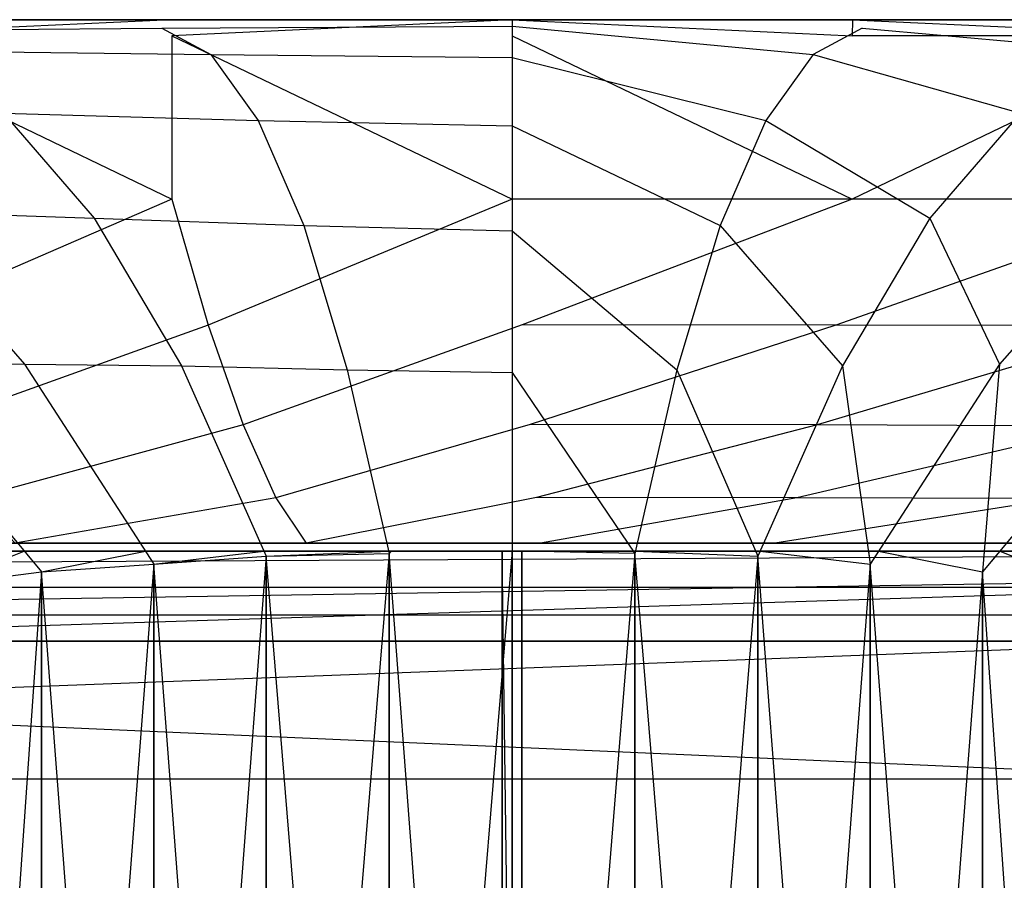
# Model space of a CAD drawing. Extents: x 0 to 1.9, y -0.8 to 0.
# Tile 13 of 21: x 0.8 to 1.1, y -0.27 to 0. Entities that reach past the tile are written whole.
import ezdxf

# ---------------------------------------------------------------- set-up
doc = ezdxf.new("R2010")
doc.units = 0
for name, color, linetype in [('L10_UBA190NAT9C0V_01_2___REPLAC', 7, 'CONTINUOUS'), ('L11_UBA190NAT9C0V_01_1___REPLAC', 7, 'CONTINUOUS'), ('L12_UBA190NAT9C0V_01_0___REPLAC', 7, 'CONTINUOUS'), ('L13_GESTELL_UBA190NAT9C0V_01_0_', 7, 'CONTINUOUS'), ('L7_UBA190NAT9C0V_01_5___REPLACE', 7, 'CONTINUOUS'), ('L8_UBA190NAT9C0V_01_4___REPLACE', 7, 'CONTINUOUS'), ('L9_UBA190NAT9C0V_01_3___REPLACE', 7, 'CONTINUOUS')]:
    doc.layers.add(name, color=color, linetype=linetype)

msp = doc.modelspace()

# ---------------------------------------------------------------- linework, layer by layer
at = {"layer": 'L10_UBA190NAT9C0V_01_2___REPLAC', "color": 8}
for points, invisible_edges in [([(0.95, 0, 0.62765), (0.398514, 0, 0.632745), (0.525288, 0, 0.618445), (0.95, 0, 0.62765)], 15), ([(0.398514, 0, 0.632745), (0.95, 0, 0.62765), (0.843662, 0, 0.628951), (0.398514, 0, 0.632745)], 15), ([(0.398514, 0, 0.632745), (0.843662, 0, 0.628951), (0.737388, 0, 0.632852), (0.398514, 0, 0.632745)], 15), ([(0.631241, 0, 0.609352), (1.374712, 0, 0.618445), (0.525288, 0, 0.618445), (0.631241, 0, 0.609352)], 13), ([(0.525288, 0, 0.618445), (1.374712, 0, 0.618445), (1.501486, 0, 0.632745), (0.525288, 0, 0.618445)], 10), ([(0.525288, 0, 0.618445), (1.501486, 0, 0.632745), (0.95, 0, 0.62765), (0.525288, 0, 0.618445)], 13), ([(0.737388, 0, 0.602852), (1.268759, 0, 0.609352), (0.631241, 0, 0.609352), (0.737388, 0, 0.602852)], 13), ([(0.631241, 0, 0.609352), (1.268759, 0, 0.609352), (1.374712, 0, 0.618445), (0.631241, 0, 0.609352)], 10), ([(0.843662, 0, 0.598951), (1.162612, 0, 0.602852), (0.737388, 0, 0.602852), (0.843662, 0, 0.598951)], 13), ([(0.737388, 0, 0.602852), (1.162612, 0, 0.602852), (1.268759, 0, 0.609352), (0.737388, 0, 0.602852)], 10), ([(1.056338, 0, 0.598951), (0.843662, 0, 0.598951), (0.95, 0, 0.59765), (1.056338, 0, 0.598951)], 13), ([(0.843662, 0, 0.598951), (1.056338, 0, 0.598951), (1.162612, 0, 0.602852), (0.843662, 0, 0.598951)], 10), ([(0.95, 0, 0.62765), (1.501486, 0, 0.632745), (1.056338, 0, 0.628951), (0.95, 0, 0.62765)], 10), ([(1.056338, 0, 0.628951), (1.501486, 0, 0.632745), (1.162612, 0, 0.632852), (1.056338, 0, 0.628951)], 13)]:
    msp.add_3dface(points, dxfattribs=dict(at, invisible_edges=invisible_edges))
at = {"layer": 'L11_UBA190NAT9C0V_01_1___REPLAC', "color": 8, "invisible_edges": 14}
for points in [[(0.73144, -0.003454, 0.629408), (0.84051, -0.00264, 0.626062), (0.761704, -0.009669, 0.505351), (0.73144, -0.003454, 0.629408)], [(0.84051, -0.00264, 0.626062), (0.855872, -0.010917, 0.503023), (0.761704, -0.009669, 0.505351), (0.84051, -0.00264, 0.626062)], [(0.84051, -0.00264, 0.626062), (0.95, -0.002, 0.62565), (0.855872, -0.010917, 0.503023), (0.84051, -0.00264, 0.626062)], [(0.95, -0.002, 0.62565), (0.95, -0.011818, 0.502563), (0.855872, -0.010917, 0.503023), (0.95, -0.002, 0.62565)], [(1.05949, -0.00264, 0.626062), (1.044128, -0.010917, 0.503023), (0.95, -0.002, 0.62565), (1.05949, -0.00264, 0.626062)], [(0.95, -0.002, 0.62565), (1.044128, -0.010917, 0.503023), (0.95, -0.011818, 0.502563), (0.95, -0.002, 0.62565)], [(1.05949, -0.00264, 0.626062), (1.138296, -0.009669, 0.505351), (1.044128, -0.010917, 0.503023), (1.05949, -0.00264, 0.626062)], [(1.16856, -0.003454, 0.629408), (1.138296, -0.009669, 0.505351), (1.05949, -0.00264, 0.626062), (1.16856, -0.003454, 0.629408)], [(0.761704, -0.009669, 0.505351), (0.855872, -0.010917, 0.503023), (0.791002, -0.029197, 0.391782), (0.761704, -0.009669, 0.505351)], [(0.855872, -0.010917, 0.503023), (0.870657, -0.031476, 0.390297), (0.791002, -0.029197, 0.391782), (0.855872, -0.010917, 0.503023)], [(0.855872, -0.010917, 0.503023), (0.95, -0.011818, 0.502563), (0.870657, -0.031476, 0.390297), (0.855872, -0.010917, 0.503023)], [(0.95, -0.011818, 0.502563), (0.95, -0.03313, 0.389854), (0.870657, -0.031476, 0.390297), (0.95, -0.011818, 0.502563)], [(1.044128, -0.010917, 0.503023), (1.029343, -0.031476, 0.390297), (0.95, -0.011818, 0.502563), (1.044128, -0.010917, 0.503023)], [(0.95, -0.011818, 0.502563), (1.029343, -0.031476, 0.390297), (0.95, -0.03313, 0.389854), (0.95, -0.011818, 0.502563)], [(1.044128, -0.010917, 0.503023), (1.108998, -0.029197, 0.391782), (1.029343, -0.031476, 0.390297), (1.044128, -0.010917, 0.503023)], [(1.138296, -0.009669, 0.505351), (1.108998, -0.029197, 0.391782), (1.044128, -0.010917, 0.503023), (1.138296, -0.009669, 0.505351)], [(0.791002, -0.029197, 0.391782), (0.819334, -0.062038, 0.288701), (0.755844, -0.059908, 0.290135), (0.791002, -0.029197, 0.391782)], [(0.791002, -0.029197, 0.391782), (0.870657, -0.031476, 0.390297), (0.819334, -0.062038, 0.288701), (0.791002, -0.029197, 0.391782)], [(1.108998, -0.029197, 0.391782), (1.080666, -0.062038, 0.288701), (1.029343, -0.031476, 0.390297), (1.108998, -0.029197, 0.391782)], [(1.108998, -0.029197, 0.391782), (1.144156, -0.059908, 0.290135), (1.080666, -0.062038, 0.288701), (1.108998, -0.029197, 0.391782)], [(0.870657, -0.031476, 0.390297), (0.884865, -0.064317, 0.287885), (0.819334, -0.062038, 0.288701), (0.870657, -0.031476, 0.390297)], [(0.870657, -0.031476, 0.390297), (0.95, -0.03313, 0.389854), (0.884865, -0.064317, 0.287885), (0.870657, -0.031476, 0.390297)], [(0.95, -0.03313, 0.389854), (0.95, -0.065935, 0.287524), (0.884865, -0.064317, 0.287885), (0.95, -0.03313, 0.389854)], [(1.029343, -0.031476, 0.390297), (1.015135, -0.064317, 0.287885), (0.95, -0.03313, 0.389854), (1.029343, -0.031476, 0.390297)], [(0.95, -0.03313, 0.389854), (1.015135, -0.064317, 0.287885), (0.95, -0.065935, 0.287524), (0.95, -0.03313, 0.389854)], [(1.029343, -0.031476, 0.390297), (1.080666, -0.062038, 0.288701), (1.015135, -0.064317, 0.287885), (1.029343, -0.031476, 0.390297)], [(0.755844, -0.059908, 0.290135), (0.797589, -0.107688, 0.196648), (0.747976, -0.106807, 0.197119), (0.755844, -0.059908, 0.290135)], [(0.755844, -0.059908, 0.290135), (0.819334, -0.062038, 0.288701), (0.797589, -0.107688, 0.196648), (0.755844, -0.059908, 0.290135)], [(1.144156, -0.059908, 0.290135), (1.102411, -0.107688, 0.196648), (1.080666, -0.062038, 0.288701), (1.144156, -0.059908, 0.290135)], [(1.144156, -0.059908, 0.290135), (1.152024, -0.106807, 0.197119), (1.102411, -0.107688, 0.196648), (1.144156, -0.059908, 0.290135)], [(0.819334, -0.062038, 0.288701), (0.8467, -0.108192, 0.196107), (0.797589, -0.107688, 0.196648), (0.819334, -0.062038, 0.288701)], [(0.819334, -0.062038, 0.288701), (0.884865, -0.064317, 0.287885), (0.8467, -0.108192, 0.196107), (0.819334, -0.062038, 0.288701)], [(0.884865, -0.064317, 0.287885), (0.898496, -0.109439, 0.195786), (0.8467, -0.108192, 0.196107), (0.884865, -0.064317, 0.287885)], [(0.884865, -0.064317, 0.287885), (0.95, -0.065935, 0.287524), (0.898496, -0.109439, 0.195786), (0.884865, -0.064317, 0.287885)], [(1.015135, -0.064317, 0.287885), (1.001504, -0.109439, 0.195786), (0.95, -0.065935, 0.287524), (1.015135, -0.064317, 0.287885)], [(1.015135, -0.064317, 0.287885), (1.0533, -0.108192, 0.196107), (1.001504, -0.109439, 0.195786), (1.015135, -0.064317, 0.287885)], [(1.080666, -0.062038, 0.288701), (1.0533, -0.108192, 0.196107), (1.015135, -0.064317, 0.287885), (1.080666, -0.062038, 0.288701)], [(1.080666, -0.062038, 0.288701), (1.102411, -0.107688, 0.196648), (1.0533, -0.108192, 0.196107), (1.080666, -0.062038, 0.288701)], [(0.95, -0.065935, 0.287524), (0.95, -0.110234, 0.195573), (0.898496, -0.109439, 0.195786), (0.95, -0.065935, 0.287524)], [(0.95, -0.065935, 0.287524), (1.001504, -0.109439, 0.195786), (0.95, -0.110234, 0.195573), (0.95, -0.065935, 0.287524)], [(0.747976, -0.106807, 0.197119), (0.797589, -0.107688, 0.196648), (0.802888, -0.172557, 0.114), (0.747976, -0.106807, 0.197119)], [(0.747976, -0.106807, 0.197119), (0.802888, -0.172557, 0.114), (0.771125, -0.176638, 0.114), (0.747976, -0.106807, 0.197119)], [(0.797589, -0.107688, 0.196648), (0.8467, -0.108192, 0.196107), (0.837994, -0.170108, 0.114), (0.797589, -0.107688, 0.196648)], [(0.797589, -0.107688, 0.196648), (0.837994, -0.170108, 0.114), (0.802888, -0.172557, 0.114), (0.797589, -0.107688, 0.196648)], [(1.102411, -0.107688, 0.196648), (1.062006, -0.170108, 0.114), (1.0533, -0.108192, 0.196107), (1.102411, -0.107688, 0.196648)], [(1.102411, -0.107688, 0.196648), (1.097112, -0.172557, 0.114), (1.062006, -0.170108, 0.114), (1.102411, -0.107688, 0.196648)], [(1.152024, -0.106807, 0.197119), (1.097112, -0.172557, 0.114), (1.102411, -0.107688, 0.196648), (1.152024, -0.106807, 0.197119)], [(1.152024, -0.106807, 0.197119), (1.128875, -0.176638, 0.114), (1.097112, -0.172557, 0.114), (1.152024, -0.106807, 0.197119)], [(0.8467, -0.108192, 0.196107), (0.8731, -0.16766, 0.114), (0.837994, -0.170108, 0.114), (0.8467, -0.108192, 0.196107)], [(0.8467, -0.108192, 0.196107), (0.898496, -0.109439, 0.195786), (0.8731, -0.16766, 0.114), (0.8467, -0.108192, 0.196107)], [(0.898496, -0.109439, 0.195786), (0.91155, -0.166843, 0.114), (0.8731, -0.16766, 0.114), (0.898496, -0.109439, 0.195786)], [(0.898496, -0.109439, 0.195786), (0.95, -0.110234, 0.195573), (0.91155, -0.166843, 0.114), (0.898496, -0.109439, 0.195786)], [(0.95, -0.110234, 0.195573), (0.95, -0.166027, 0.114), (0.91155, -0.166843, 0.114), (0.95, -0.110234, 0.195573)], [(1.001504, -0.109439, 0.195786), (0.98845, -0.166843, 0.114), (0.95, -0.110234, 0.195573), (1.001504, -0.109439, 0.195786)], [(0.95, -0.110234, 0.195573), (0.98845, -0.166843, 0.114), (0.95, -0.166027, 0.114), (0.95, -0.110234, 0.195573)], [(1.001504, -0.109439, 0.195786), (1.0269, -0.16766, 0.114), (0.98845, -0.166843, 0.114), (1.001504, -0.109439, 0.195786)], [(1.0533, -0.108192, 0.196107), (1.0269, -0.16766, 0.114), (1.001504, -0.109439, 0.195786), (1.0533, -0.108192, 0.196107)], [(1.0533, -0.108192, 0.196107), (1.062006, -0.170108, 0.114), (1.0269, -0.16766, 0.114), (1.0533, -0.108192, 0.196107)]]:
    msp.add_3dface(points, dxfattribs=at)
at = {"layer": 'L12_UBA190NAT9C0V_01_0___REPLAC', "color": 8}
for points, invisible_edges in [([(0.91155, -0.63534, 0.114), (0.91155, -0.166843, 0.114), (0.95, -0.166027, 0.114), (0.91155, -0.63534, 0.114)], 10), ([(0.91155, -0.63534, 0.114), (0.95, -0.166027, 0.114), (0.95, -0.636156, 0.114), (0.91155, -0.63534, 0.114)], 13), ([(0.95, -0.636156, 0.114), (0.95, -0.166027, 0.114), (0.98845, -0.166843, 0.114), (0.95, -0.636156, 0.114)], 10), ([(0.837994, -0.632075, 0.114), (0.837994, -0.170108, 0.114), (0.8731, -0.16766, 0.114), (0.837994, -0.632075, 0.114)], 10), ([(0.837994, -0.632075, 0.114), (0.8731, -0.16766, 0.114), (0.8731, -0.634523, 0.114), (0.837994, -0.632075, 0.114)], 13), ([(0.8731, -0.634523, 0.114), (0.8731, -0.16766, 0.114), (0.91155, -0.166843, 0.114), (0.8731, -0.634523, 0.114)], 10), ([(0.8731, -0.634523, 0.114), (0.91155, -0.166843, 0.114), (0.91155, -0.63534, 0.114), (0.8731, -0.634523, 0.114)], 13), ([(0.95, -0.636156, 0.114), (0.98845, -0.166843, 0.114), (0.98845, -0.63534, 0.114), (0.95, -0.636156, 0.114)], 13), ([(0.98845, -0.63534, 0.114), (0.98845, -0.166843, 0.114), (1.0269, -0.16766, 0.114), (0.98845, -0.63534, 0.114)], 10), ([(0.98845, -0.63534, 0.114), (1.0269, -0.16766, 0.114), (1.0269, -0.634523, 0.114), (0.98845, -0.63534, 0.114)], 13), ([(1.0269, -0.634523, 0.114), (1.0269, -0.16766, 0.114), (1.062006, -0.170108, 0.114), (1.0269, -0.634523, 0.114)], 10), ([(0.802888, -0.629626, 0.114), (0.802888, -0.172557, 0.114), (0.837994, -0.170108, 0.114), (0.802888, -0.629626, 0.114)], 10), ([(0.802888, -0.629626, 0.114), (0.837994, -0.170108, 0.114), (0.837994, -0.632075, 0.114), (0.802888, -0.629626, 0.114)], 13), ([(1.0269, -0.634523, 0.114), (1.062006, -0.170108, 0.114), (1.062006, -0.632075, 0.114), (1.0269, -0.634523, 0.114)], 13), ([(1.062006, -0.632075, 0.114), (1.062006, -0.170108, 0.114), (1.097112, -0.172557, 0.114), (1.062006, -0.632075, 0.114)], 10), ([(0.771125, -0.625545, 0.114), (0.771125, -0.176638, 0.114), (0.802888, -0.172557, 0.114), (0.771125, -0.625545, 0.114)], 10), ([(0.771125, -0.625545, 0.114), (0.802888, -0.172557, 0.114), (0.802888, -0.629626, 0.114), (0.771125, -0.625545, 0.114)], 13), ([(1.062006, -0.632075, 0.114), (1.097112, -0.172557, 0.114), (1.097112, -0.629626, 0.114), (1.062006, -0.632075, 0.114)], 13), ([(1.097112, -0.629626, 0.114), (1.097112, -0.172557, 0.114), (1.128875, -0.176638, 0.114), (1.097112, -0.629626, 0.114)], 10), ([(1.097112, -0.629626, 0.114), (1.128875, -0.176638, 0.114), (1.128875, -0.625545, 0.114), (1.097112, -0.629626, 0.114)], 13)]:
    msp.add_3dface(points, dxfattribs=dict(at, invisible_edges=invisible_edges))
at = {"layer": 'L13_GESTELL_UBA190NAT9C0V_01_0_', "color": 37}
for points, invisible_edges in [([(0.468, -0.166091, 0.021), (0.722654, -0.166091, 0.131022), (1.432, -0.166091, 0.021), (0.468, -0.166091, 0.021)], 13), ([(1.432, -0.166091, 0.021), (0.473, -0.171091, 0.016), (0.468, -0.166091, 0.021), (1.432, -0.166091, 0.021)], 13), ([(0.473, -0.171091, 0.016), (1.432, -0.166091, 0.021), (1.427, -0.171091, 0.016), (0.473, -0.171091, 0.016)], 14), ([(1.432, -0.166091, 0.021), (0.722654, -0.166091, 0.131022), (0.759935, -0.166091, 0.126479), (1.432, -0.166091, 0.021)], 13), ([(1.432, -0.166091, 0.021), (0.759935, -0.166091, 0.126479), (0.797488, -0.166091, 0.122173), (1.432, -0.166091, 0.021)], 10), ([(0.767629, -0.166091, 0.126553), (0.797488, -0.166091, 0.122173), (0.759935, -0.166091, 0.126479), (0.767629, -0.166091, 0.126553)], 10), ([(0.771125, -0.176638, 0.114), (0.797488, -0.166091, 0.122173), (0.767629, -0.166091, 0.126553), (0.771125, -0.176638, 0.114)], 14), ([(0.797488, -0.166091, 0.122173), (0.771125, -0.176638, 0.114), (0.802888, -0.172557, 0.114), (0.797488, -0.166091, 0.122173)], 13), ([(1.432, -0.166091, 0.021), (0.797488, -0.166091, 0.122173), (0.872404, -0.166091, 0.116165), (1.432, -0.166091, 0.021)], 13), ([(0.872404, -0.166091, 0.116165), (0.797488, -0.166091, 0.122173), (0.835394, -0.166091, 0.119318), (0.872404, -0.166091, 0.116165)], 10), ([(0.80236, -0.166091, 0.122237), (0.835394, -0.166091, 0.119318), (0.797488, -0.166091, 0.122173), (0.80236, -0.166091, 0.122237)], 13), ([(0.80236, -0.166091, 0.122237), (0.797488, -0.166091, 0.122173), (0.802888, -0.172557, 0.114), (0.80236, -0.166091, 0.122237)], 14), ([(0.802888, -0.172557, 0.114), (0.835394, -0.166091, 0.119318), (0.80236, -0.166091, 0.122237), (0.802888, -0.172557, 0.114)], 14), ([(0.835394, -0.166091, 0.119318), (0.802888, -0.172557, 0.114), (0.837994, -0.170108, 0.114), (0.835394, -0.166091, 0.119318)], 13), ([(0.838559, -0.166091, 0.119327), (0.872404, -0.166091, 0.116165), (0.835394, -0.166091, 0.119318), (0.838559, -0.166091, 0.119327)], 8), ([(0.838559, -0.166091, 0.119327), (0.835394, -0.166091, 0.119318), (0.837994, -0.170108, 0.114), (0.838559, -0.166091, 0.119327)], 14), ([(0.872404, -0.166091, 0.116165), (0.837994, -0.170108, 0.114), (0.8731, -0.16766, 0.114), (0.872404, -0.166091, 0.116165)], 13), ([(0.837994, -0.170108, 0.114), (0.872404, -0.166091, 0.116165), (0.838559, -0.166091, 0.119327), (0.837994, -0.170108, 0.114)], 14), ([(1.432, -0.166091, 0.021), (0.872404, -0.166091, 0.116165), (0.946972, -0.166091, 0.114), (1.432, -0.166091, 0.021)], 10), ([(0.946972, -0.166091, 0.114), (0.872404, -0.166091, 0.116165), (0.911379, -0.166091, 0.115071), (0.946972, -0.166091, 0.114)], 13), ([(0.873784, -0.166091, 0.116203), (0.911379, -0.166091, 0.115071), (0.872404, -0.166091, 0.116165), (0.873784, -0.166091, 0.116203)], 9), ([(0.873784, -0.166091, 0.116203), (0.872404, -0.166091, 0.116165), (0.8731, -0.16766, 0.114), (0.873784, -0.166091, 0.116203)], 14), ([(0.911379, -0.166091, 0.115071), (0.8731, -0.16766, 0.114), (0.91155, -0.166843, 0.114), (0.911379, -0.166091, 0.115071)], 13), ([(0.8731, -0.16766, 0.114), (0.911379, -0.166091, 0.115071), (0.873784, -0.166091, 0.116203), (0.8731, -0.16766, 0.114)], 14), ([(0.912061, -0.166091, 0.115083), (0.946972, -0.166091, 0.114), (0.911379, -0.166091, 0.115071), (0.912061, -0.166091, 0.115083)], 11), ([(0.912061, -0.166091, 0.115083), (0.911379, -0.166091, 0.115071), (0.91155, -0.166843, 0.114), (0.912061, -0.166091, 0.115083)], 14), ([(0.912061, -0.166091, 0.115083), (0.91155, -0.166843, 0.114), (0.946972, -0.166091, 0.114), (0.912061, -0.166091, 0.115083)], 14), ([(0.91155, -0.166843, 0.114), (0.946972, -0.636091, 0.114), (0.946972, -0.166091, 0.114), (0.91155, -0.166843, 0.114)], 13), ([(0.953028, -0.166091, 0.114), (1.432, -0.166091, 0.021), (0.946972, -0.166091, 0.114), (0.953028, -0.166091, 0.114)], 9), ([(0.946972, -0.166091, 0.114), (0.946972, -0.636091, 0.114), (0.953028, -0.636091, 0.114), (0.946972, -0.166091, 0.114)], 10), ([(0.946972, -0.166091, 0.114), (0.953028, -0.636091, 0.114), (0.953028, -0.166091, 0.114), (0.946972, -0.166091, 0.114)], 13), ([(0.987939, -0.166091, 0.115083), (0.988621, -0.166091, 0.115071), (0.953028, -0.166091, 0.114), (0.987939, -0.166091, 0.115083)], 11), ([(1.027596, -0.166091, 0.116165), (1.432, -0.166091, 0.021), (0.953028, -0.166091, 0.114), (1.027596, -0.166091, 0.116165)], 15), ([(1.027596, -0.166091, 0.116165), (0.953028, -0.166091, 0.114), (0.988621, -0.166091, 0.115071), (1.027596, -0.166091, 0.116165)], 15), ([(0.987939, -0.166091, 0.115083), (0.953028, -0.166091, 0.114), (0.98845, -0.166843, 0.114), (0.987939, -0.166091, 0.115083)], 14), ([(0.953028, -0.166091, 0.114), (0.953028, -0.636091, 0.114), (0.98845, -0.166843, 0.114), (0.953028, -0.166091, 0.114)], 10), ([(0.987939, -0.166091, 0.115083), (0.98845, -0.166843, 0.114), (0.988621, -0.166091, 0.115071), (0.987939, -0.166091, 0.115083)], 14), ([(1.0269, -0.16766, 0.114), (0.988621, -0.166091, 0.115071), (0.98845, -0.166843, 0.114), (1.0269, -0.16766, 0.114)], 13), ([(1.026216, -0.166091, 0.116203), (1.027596, -0.166091, 0.116165), (0.988621, -0.166091, 0.115071), (1.026216, -0.166091, 0.116203)], 8), ([(0.988621, -0.166091, 0.115071), (1.0269, -0.16766, 0.114), (1.026216, -0.166091, 0.116203), (0.988621, -0.166091, 0.115071)], 14), ([(1.026216, -0.166091, 0.116203), (1.0269, -0.16766, 0.114), (1.027596, -0.166091, 0.116165), (1.026216, -0.166091, 0.116203)], 14), ([(1.062006, -0.170108, 0.114), (1.027596, -0.166091, 0.116165), (1.0269, -0.16766, 0.114), (1.062006, -0.170108, 0.114)], 13), ([(1.061441, -0.166091, 0.119327), (1.064606, -0.166091, 0.119318), (1.027596, -0.166091, 0.116165), (1.061441, -0.166091, 0.119327)], 11), ([(1.102512, -0.166091, 0.122173), (1.432, -0.166091, 0.021), (1.027596, -0.166091, 0.116165), (1.102512, -0.166091, 0.122173)], 15), ([(1.102512, -0.166091, 0.122173), (1.027596, -0.166091, 0.116165), (1.064606, -0.166091, 0.119318), (1.102512, -0.166091, 0.122173)], 15), ([(1.027596, -0.166091, 0.116165), (1.062006, -0.170108, 0.114), (1.061441, -0.166091, 0.119327), (1.027596, -0.166091, 0.116165)], 14), ([(1.061441, -0.166091, 0.119327), (1.062006, -0.170108, 0.114), (1.064606, -0.166091, 0.119318), (1.061441, -0.166091, 0.119327)], 14), ([(1.097112, -0.172557, 0.114), (1.064606, -0.166091, 0.119318), (1.062006, -0.170108, 0.114), (1.097112, -0.172557, 0.114)], 13), ([(1.09764, -0.166091, 0.122237), (1.102512, -0.166091, 0.122173), (1.064606, -0.166091, 0.119318), (1.09764, -0.166091, 0.122237)], 8), ([(1.064606, -0.166091, 0.119318), (1.097112, -0.172557, 0.114), (1.09764, -0.166091, 0.122237), (1.064606, -0.166091, 0.119318)], 14), ([(1.128875, -0.176638, 0.114), (1.102512, -0.166091, 0.122173), (1.097112, -0.172557, 0.114), (1.128875, -0.176638, 0.114)], 13), ([(1.09764, -0.166091, 0.122237), (1.097112, -0.172557, 0.114), (1.102512, -0.166091, 0.122173), (1.09764, -0.166091, 0.122237)], 14), ([(1.132371, -0.166091, 0.126553), (1.140065, -0.166091, 0.126479), (1.102512, -0.166091, 0.122173), (1.132371, -0.166091, 0.126553)], 15), ([(1.140065, -0.166091, 0.126479), (1.432, -0.166091, 0.021), (1.102512, -0.166091, 0.122173), (1.140065, -0.166091, 0.126479)], 15), ([(1.102512, -0.166091, 0.122173), (1.128875, -0.176638, 0.114), (1.132371, -0.166091, 0.126553), (1.102512, -0.166091, 0.122173)], 14), ([(0.837994, -0.170108, 0.114), (0.8731, -0.634523, 0.114), (0.8731, -0.16766, 0.114), (0.837994, -0.170108, 0.114)], 13), ([(0.8731, -0.16766, 0.114), (0.91155, -0.63534, 0.114), (0.91155, -0.166843, 0.114), (0.8731, -0.16766, 0.114)], 13), ([(0.8731, -0.16766, 0.114), (0.8731, -0.634523, 0.114), (0.91155, -0.63534, 0.114), (0.8731, -0.16766, 0.114)], 10), ([(0.91155, -0.166843, 0.114), (0.91155, -0.63534, 0.114), (0.946972, -0.636091, 0.114), (0.91155, -0.166843, 0.114)], 10), ([(0.98845, -0.166843, 0.114), (0.953028, -0.636091, 0.114), (0.98845, -0.63534, 0.114), (0.98845, -0.166843, 0.114)], 13), ([(0.98845, -0.166843, 0.114), (0.98845, -0.63534, 0.114), (1.0269, -0.634523, 0.114), (0.98845, -0.166843, 0.114)], 10), ([(0.98845, -0.166843, 0.114), (1.0269, -0.634523, 0.114), (1.0269, -0.16766, 0.114), (0.98845, -0.166843, 0.114)], 13), ([(1.0269, -0.16766, 0.114), (1.0269, -0.634523, 0.114), (1.062006, -0.632075, 0.114), (1.0269, -0.16766, 0.114)], 10), ([(1.0269, -0.16766, 0.114), (1.062006, -0.632075, 0.114), (1.062006, -0.170108, 0.114), (1.0269, -0.16766, 0.114)], 13), ([(0.488, -0.186091, 0.016), (0.473, -0.171091, 0.016), (1.427, -0.171091, 0.016), (0.488, -0.186091, 0.016)], 10), ([(0.488, -0.186091, 0.016), (1.427, -0.171091, 0.016), (1.412, -0.186091, 0.016), (0.488, -0.186091, 0.016)], 13), ([(0.802888, -0.172557, 0.114), (0.837994, -0.632075, 0.114), (0.837994, -0.170108, 0.114), (0.802888, -0.172557, 0.114)], 13), ([(0.837994, -0.170108, 0.114), (0.837994, -0.632075, 0.114), (0.8731, -0.634523, 0.114), (0.837994, -0.170108, 0.114)], 10), ([(1.062006, -0.170108, 0.114), (1.062006, -0.632075, 0.114), (1.097112, -0.629626, 0.114), (1.062006, -0.170108, 0.114)], 10), ([(1.062006, -0.170108, 0.114), (1.097112, -0.629626, 0.114), (1.097112, -0.172557, 0.114), (1.062006, -0.170108, 0.114)], 13), ([(0.771125, -0.176638, 0.114), (0.802888, -0.629626, 0.114), (0.802888, -0.172557, 0.114), (0.771125, -0.176638, 0.114)], 13), ([(0.802888, -0.172557, 0.114), (0.802888, -0.629626, 0.114), (0.837994, -0.632075, 0.114), (0.802888, -0.172557, 0.114)], 10), ([(1.097112, -0.172557, 0.114), (1.097112, -0.629626, 0.114), (1.128875, -0.625545, 0.114), (1.097112, -0.172557, 0.114)], 10), ([(1.097112, -0.172557, 0.114), (1.128875, -0.625545, 0.114), (1.128875, -0.176638, 0.114), (1.097112, -0.172557, 0.114)], 13), ([(0.771125, -0.176638, 0.114), (0.771125, -0.625545, 0.114), (0.802888, -0.629626, 0.114), (0.771125, -0.176638, 0.114)], 10), ([(0.488, -0.186091, 0.016), (1.412, -0.186091), (0.488, -0.186091), (0.488, -0.186091, 0.016)], 13), ([(1.412, -0.186091), (0.488, -0.186091, 0.016), (1.412, -0.186091, 0.016), (1.412, -0.186091)], 14), ([(1.412, -0.186091), (0.488, -0.616091), (0.488, -0.186091), (1.412, -0.186091)], 13), ([(0.488, -0.616091), (1.412, -0.186091), (1.412, -0.616091), (0.488, -0.616091)], 14)]:
    msp.add_3dface(points, dxfattribs=dict(at, invisible_edges=invisible_edges))
at = {"layer": 'L7_UBA190NAT9C0V_01_5___REPLACE', "color": 8}
for points, invisible_edges in [([(0.737377, -0.004994, 0.637616), (0.84354, 0, 0.628952), (0.737144, 0, 0.632858), (0.737377, -0.004994, 0.637616)], 13), ([(0.84354, 0, 0.628952), (0.737377, -0.004994, 0.637616), (0.843657, -0.004994, 0.633715), (0.84354, 0, 0.628952)], 14), ([(0.843657, -0.004994, 0.633715), (0.95, 0, 0.62765), (0.84354, 0, 0.628952), (0.843657, -0.004994, 0.633715)], 13), ([(0.95, 0, 0.62765), (0.843657, -0.004994, 0.633715), (0.95, -0.004994, 0.632414), (0.95, 0, 0.62765)], 14), ([(1.056343, -0.004994, 0.633715), (0.95, 0, 0.62765), (0.95, -0.004994, 0.632414), (1.056343, -0.004994, 0.633715)], 13), ([(0.95, 0, 0.62765), (1.056343, -0.004994, 0.633715), (1.05646, 0, 0.628952), (0.95, 0, 0.62765)], 14), ([(1.162623, -0.004994, 0.637616), (1.05646, 0, 0.628952), (1.056343, -0.004994, 0.633715), (1.162623, -0.004994, 0.637616)], 13), ([(1.05646, 0, 0.628952), (1.162623, -0.004994, 0.637616), (1.162856, 0, 0.632858), (1.05646, 0, 0.628952)], 14)]:
    msp.add_3dface(points, dxfattribs=dict(at, invisible_edges=invisible_edges))
at = {"layer": 'L8_UBA190NAT9C0V_01_4___REPLACE', "color": 8}
for points, invisible_edges in [([(0.843597, -0.056091, 0.631301), (0.737377, -0.004994, 0.637616), (0.737259, -0.056091, 0.635205), (0.843597, -0.056091, 0.631301)], 13), ([(0.737377, -0.004994, 0.637616), (0.843597, -0.056091, 0.631301), (0.843657, -0.004994, 0.633715), (0.737377, -0.004994, 0.637616)], 14), ([(0.95, -0.056091, 0.63), (0.843657, -0.004994, 0.633715), (0.843597, -0.056091, 0.631301), (0.95, -0.056091, 0.63)], 13), ([(0.843657, -0.004994, 0.633715), (0.95, -0.056091, 0.63), (0.95, -0.004994, 0.632414), (0.843657, -0.004994, 0.633715)], 14), ([(1.056403, -0.056091, 0.631301), (0.95, -0.004994, 0.632414), (0.95, -0.056091, 0.63), (1.056403, -0.056091, 0.631301)], 13), ([(0.95, -0.004994, 0.632414), (1.056403, -0.056091, 0.631301), (1.056343, -0.004994, 0.633715), (0.95, -0.004994, 0.632414)], 14), ([(1.056403, -0.056091, 0.631301), (1.162623, -0.004994, 0.637616), (1.056343, -0.004994, 0.633715), (1.056403, -0.056091, 0.631301)], 13), ([(1.162623, -0.004994, 0.637616), (1.056403, -0.056091, 0.631301), (1.162741, -0.056091, 0.635205), (1.162623, -0.004994, 0.637616)], 14)]:
    msp.add_3dface(points, dxfattribs=dict(at, invisible_edges=invisible_edges))
at = {"layer": 'L9_UBA190NAT9C0V_01_3___REPLACE', "color": 8}
for points, invisible_edges in [([(0.737259, -0.056091, 0.635205), (0.752566, -0.095628, 0.548211), (0.843597, -0.056091, 0.631301), (0.737259, -0.056091, 0.635205)], 14), ([(0.843597, -0.056091, 0.631301), (0.752566, -0.095628, 0.548211), (0.855042, -0.095445, 0.545214), (0.843597, -0.056091, 0.631301)], 14), ([(0.843597, -0.056091, 0.631301), (0.855042, -0.095445, 0.545214), (0.95, -0.056091, 0.63), (0.843597, -0.056091, 0.631301)], 14), ([(0.95, -0.056091, 0.63), (0.855042, -0.095445, 0.545214), (0.953147, -0.095353, 0.544134), (0.95, -0.056091, 0.63)], 14), ([(1.056403, -0.056091, 0.631301), (0.95, -0.056091, 0.63), (0.953147, -0.095353, 0.544134), (1.056403, -0.056091, 0.631301)], 14), ([(1.056403, -0.056091, 0.631301), (0.953147, -0.095353, 0.544134), (1.051241, -0.095446, 0.545045), (1.056403, -0.056091, 0.631301)], 14), ([(1.162741, -0.056091, 0.635205), (1.056403, -0.056091, 0.631301), (1.051241, -0.095446, 0.545045), (1.162741, -0.056091, 0.635205)], 14), ([(1.162741, -0.056091, 0.635205), (1.051241, -0.095446, 0.545045), (1.149267, -0.09572, 0.547949), (1.162741, -0.056091, 0.635205)], 14), ([(0.855042, -0.095445, 0.545214), (0.865931, -0.126645, 0.455787), (0.953147, -0.095353, 0.544134), (0.855042, -0.095445, 0.545214)], 14), ([(0.953147, -0.095353, 0.544134), (0.865931, -0.126645, 0.455787), (0.955696, -0.126522, 0.455), (0.953147, -0.095353, 0.544134)], 14), ([(1.051241, -0.095446, 0.545045), (0.953147, -0.095353, 0.544134), (0.955696, -0.126522, 0.455), (1.051241, -0.095446, 0.545045)], 14), ([(0.752566, -0.095628, 0.548211), (0.767313, -0.126889, 0.457826), (0.855042, -0.095445, 0.545214), (0.752566, -0.095628, 0.548211)], 14), ([(0.855042, -0.095445, 0.545214), (0.767313, -0.126889, 0.457826), (0.865931, -0.126645, 0.455787), (0.855042, -0.095445, 0.545214)], 14), ([(1.051241, -0.095446, 0.545045), (0.955696, -0.126522, 0.455), (1.045447, -0.126647, 0.455562), (1.051241, -0.095446, 0.545045)], 14), ([(1.149267, -0.09572, 0.547949), (1.051241, -0.095446, 0.545045), (1.045447, -0.126647, 0.455562), (1.149267, -0.09572, 0.547949)], 14), ([(1.149267, -0.09572, 0.547949), (1.045447, -0.126647, 0.455562), (1.135133, -0.127013, 0.457477), (1.149267, -0.09572, 0.547949)], 14), ([(0.767313, -0.126889, 0.457826), (0.781374, -0.149609, 0.364824), (0.865931, -0.126645, 0.455787), (0.767313, -0.126889, 0.457826)], 14), ([(0.865931, -0.126645, 0.455787), (0.781374, -0.149609, 0.364824), (0.876169, -0.149426, 0.363787), (0.865931, -0.126645, 0.455787)], 14), ([(0.865931, -0.126645, 0.455787), (0.876169, -0.149426, 0.363787), (0.955696, -0.126522, 0.455), (0.865931, -0.126645, 0.455787)], 14), ([(0.955696, -0.126522, 0.455), (0.876169, -0.149426, 0.363787), (0.957625, -0.149334, 0.363361), (0.955696, -0.126522, 0.455)], 14), ([(1.045447, -0.126647, 0.455562), (0.955696, -0.126522, 0.455), (0.957625, -0.149334, 0.363361), (1.045447, -0.126647, 0.455562)], 14), ([(1.045447, -0.126647, 0.455562), (0.957625, -0.149334, 0.363361), (1.039071, -0.149427, 0.363618), (1.045447, -0.126647, 0.455562)], 14), ([(1.135133, -0.127013, 0.457477), (1.045447, -0.126647, 0.455562), (1.039071, -0.149427, 0.363618), (1.135133, -0.127013, 0.457477)], 14), ([(1.135133, -0.127013, 0.457477), (1.039071, -0.149427, 0.363618), (1.120458, -0.149701, 0.364562), (1.135133, -0.127013, 0.457477)], 14), ([(0.781374, -0.149609, 0.364824), (0.79463, -0.163591, 0.27), (0.876169, -0.149426, 0.363787), (0.781374, -0.149609, 0.364824)], 14), ([(0.876169, -0.149426, 0.363787), (0.79463, -0.163591, 0.27), (0.88567, -0.163591, 0.27), (0.876169, -0.149426, 0.363787)], 14), ([(0.876169, -0.149426, 0.363787), (0.88567, -0.163591, 0.27), (0.957625, -0.149334, 0.363361), (0.876169, -0.149426, 0.363787)], 14), ([(0.957625, -0.149334, 0.363361), (0.88567, -0.163591, 0.27), (0.958918, -0.163591, 0.27), (0.957625, -0.149334, 0.363361)], 14), ([(1.039071, -0.149427, 0.363618), (0.957625, -0.149334, 0.363361), (0.958918, -0.163591, 0.27), (1.039071, -0.149427, 0.363618)], 14), ([(1.039071, -0.149427, 0.363618), (0.958918, -0.163591, 0.27), (1.032166, -0.163591, 0.27), (1.039071, -0.149427, 0.363618)], 14), ([(1.120458, -0.149701, 0.364562), (1.039071, -0.149427, 0.363618), (1.032166, -0.163591, 0.27), (1.120458, -0.149701, 0.364562)], 14), ([(1.120458, -0.149701, 0.364562), (1.032166, -0.163591, 0.27), (1.10537, -0.163591, 0.27), (1.120458, -0.149701, 0.364562)], 14), ([(1.178048, -0.177349, 0.242855), (1.337541, -0.163591, 0.27), (0.648089, -0.177349, 0.242855), (1.178048, -0.177349, 0.242855)], 10), ([(0.648089, -0.177349, 0.242855), (1.337541, -0.163591, 0.27), (0.648528, -0.163591, 0.27), (0.648089, -0.177349, 0.242855)], 13), ([(0.648528, -0.163591, 0.27), (1.337541, -0.163591, 0.27), (1.251472, -0.163591, 0.27), (0.648528, -0.163591, 0.27)], 10), ([(0.648528, -0.163591, 0.27), (1.251472, -0.163591, 0.27), (1.178487, -0.163591, 0.27), (0.648528, -0.163591, 0.27)], 13), ([(0.648528, -0.163591, 0.27), (1.178487, -0.163591, 0.27), (1.10537, -0.163591, 0.27), (0.648528, -0.163591, 0.27)], 10), ([(0.648528, -0.163591, 0.27), (1.10537, -0.163591, 0.27), (1.032166, -0.163591, 0.27), (0.648528, -0.163591, 0.27)], 13), ([(0.648528, -0.163591, 0.27), (1.032166, -0.163591, 0.27), (0.958918, -0.163591, 0.27), (0.648528, -0.163591, 0.27)], 14), ([(0.648528, -0.163591, 0.27), (0.958918, -0.163591, 0.27), (0.88567, -0.163591, 0.27), (0.648528, -0.163591, 0.27)], 15), ([(0.648528, -0.163591, 0.27), (0.88567, -0.163591, 0.27), (0.79463, -0.163591, 0.27), (0.648528, -0.163591, 0.27)], 15), ([(1.178048, -0.177349, 0.242855), (0.64787, -0.194227, 0.219282), (1.177829, -0.194227, 0.219282), (1.178048, -0.177349, 0.242855)], 13), ([(0.64787, -0.194227, 0.219282), (1.178048, -0.177349, 0.242855), (0.648089, -0.177349, 0.242855), (0.64787, -0.194227, 0.219282)], 14), ([(0.64787, -0.214227, 0.199282), (1.177829, -0.194227, 0.219282), (0.64787, -0.194227, 0.219282), (0.64787, -0.214227, 0.199282)], 13), ([(1.177829, -0.194227, 0.219282), (0.64787, -0.214227, 0.199282), (1.177829, -0.214227, 0.199282), (1.177829, -0.194227, 0.219282)], 14), ([(1.178048, -0.237369, 0.182829), (0.64787, -0.214227, 0.199282), (0.561801, -0.237358, 0.182864), (1.178048, -0.237369, 0.182829)], 14), ([(1.178048, -0.237369, 0.182829), (1.177829, -0.214227, 0.199282), (0.64787, -0.214227, 0.199282), (1.178048, -0.237369, 0.182829)], 14), ([(1.178048, -0.237369, 0.182829), (0.561801, -0.237358, 0.182864), (0.562459, -0.263591, 0.17), (1.178048, -0.237369, 0.182829)], 14), ([(1.251472, -0.263591, 0.17), (1.178048, -0.237369, 0.182829), (0.562459, -0.263591, 0.17), (1.251472, -0.263591, 0.17)], 14), ([(0.562459, -0.263591, 0.17), (0.648528, -0.538591, 0.17), (1.251472, -0.263591, 0.17), (0.562459, -0.263591, 0.17)], 13), ([(1.251472, -0.263591, 0.17), (0.648528, -0.538591, 0.17), (1.337541, -0.538591, 0.17), (1.251472, -0.263591, 0.17)], 10)]:
    msp.add_3dface(points, dxfattribs=dict(at, invisible_edges=invisible_edges))

doc.saveas('drawing.dxf')
